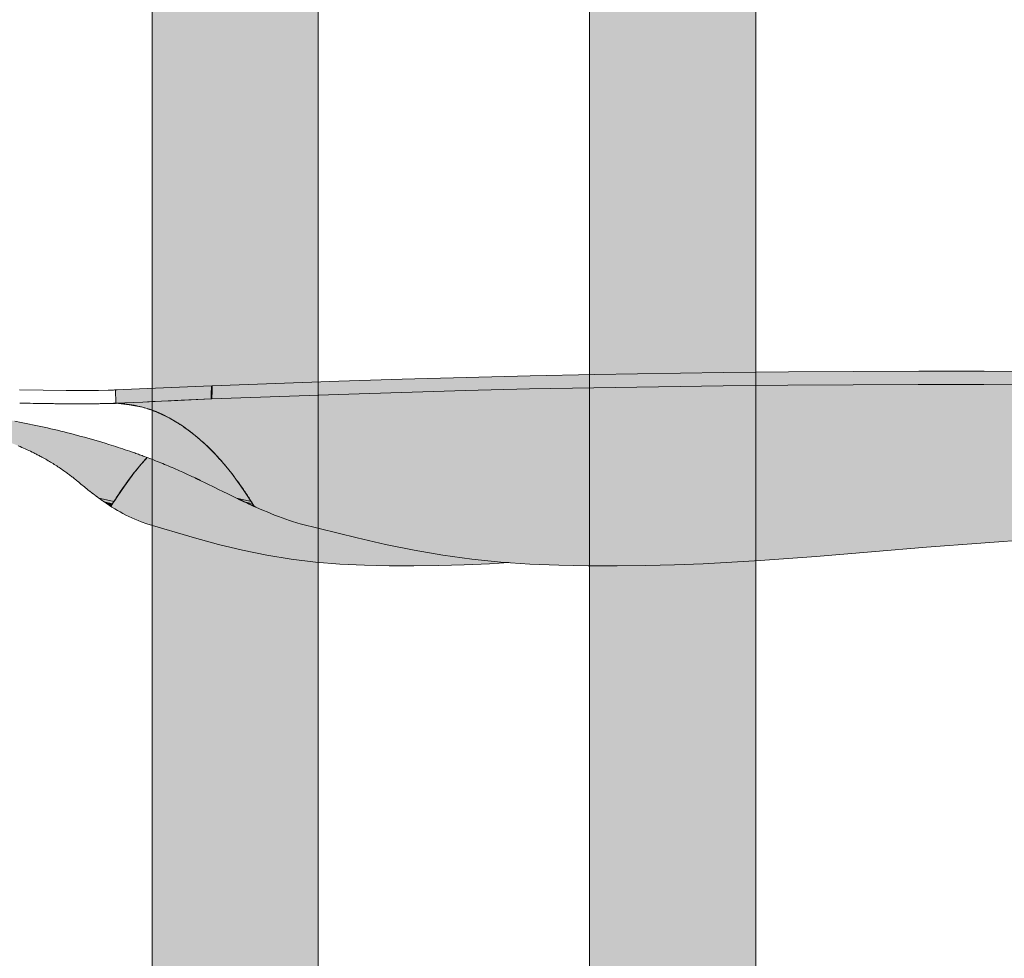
# Model space of a CAD drawing. Header units: millimetres. Extents: x 1567 to 2756, y -116 to 725.
# Tile 51 of 256: x 1883.92 to 1889.84, y 226.33 to 231.99. Entities that reach past the tile are written whole.
import ezdxf

# ---------------------------------------------------------------- set-up
doc = ezdxf.new("R2010")
doc.units = ezdxf.units.MM
doc.layers.add('Ech.1_50', color=7, linetype='Continuous')

msp = doc.modelspace()

# ---------------------------------------------------------------- hatches: boundary and pattern name
at = {"layer": 'Ech.1_50', "linetype": 'Continuous', "lineweight": 5, "true_color": 0xeaddd7, "transparency": 33554687}
for points in [[(1887.3451, 213.6022), (1888.3451, 213.6022), (1888.3451, 235.7323), (1887.3451, 235.1549), (1887.3451, 213.6022)], [(1884.7118, 213.6022), (1885.7118, 213.6022), (1885.7118, 234.2119), (1884.7118, 233.6346), (1884.7118, 213.6022)]]:
    msp.add_hatch(color=254, dxfattribs=at).paths.add_polyline_path(points)
at = {"layer": 'Ech.1_50', "linetype": 'Continuous', "lineweight": 5, "true_color": 0xb9b9b9, "transparency": 33554687}
for points in [[(1889.7205, 229.8688), (1889.3259, 229.869), (1888.933, 229.8677), (1888.5415, 229.8651), (1888.1513, 229.8612), (1887.3741, 229.8494), (1886.9871, 229.8415), (1886.6015, 229.8321), (1886.2176, 229.8212), (1885.8353, 229.8089), (1885.0734, 229.782), (1885.0723, 229.7023), (1885.8323, 229.7295), (1886.214, 229.7419), (1886.5977, 229.7528), (1886.9834, 229.7621), (1887.3708, 229.7698), (1888.1486, 229.7814), (1888.539, 229.7853), (1888.9305, 229.7879), (1889.3235, 229.7891), (1889.718, 229.789), (1890.1141, 229.7874), (1890.5118, 229.7845), (1890.9113, 229.7803), (1891.3125, 229.7747), (1891.7155, 229.7678), (1892.1203, 229.7596), (1892.9326, 229.7391), (1893.7433, 229.7125), (1894.5515, 229.6821), (1894.5608, 229.7606), (1893.7503, 229.7917), (1892.9379, 229.8187), (1892.1244, 229.8394), (1891.7192, 229.8476), (1891.3157, 229.8545), (1890.9142, 229.8601), (1890.5145, 229.8644), (1890.1166, 229.8673), (1889.7205, 229.8688)], [(1885.069, 229.7818), (1884.4917, 229.7562), (1884.4931, 229.6762), (1884.6563, 229.6835), (1884.712, 229.686), (1884.8269, 229.6912), (1885.0679, 229.7021), (1885.069, 229.7818)], [(1889.718, 229.789), (1889.3235, 229.7891), (1888.9305, 229.7879), (1888.539, 229.7853), (1888.1486, 229.7814), (1887.3708, 229.7698), (1886.9834, 229.7621), (1886.5977, 229.7528), (1886.214, 229.7419), (1885.8323, 229.7295), (1885.0721, 229.7023), (1885.0707, 229.7022), (1885.0692, 229.7021), (1885.0679, 229.7021), (1884.8862, 229.6939), (1884.7688, 229.6886), (1884.6563, 229.6835), (1884.4931, 229.6762), (1884.4943, 229.6761), (1884.4931, 229.6762), (1884.5744, 229.667), (1884.6554, 229.6519), (1884.6591, 229.651), (1884.6641, 229.6496), (1884.6691, 229.6481), (1884.6744, 229.6465), (1884.6958, 229.6404), (1884.736, 229.6257), (1884.7759, 229.6081), (1884.8156, 229.5877), (1884.8942, 229.5397), (1884.9713, 229.4822), (1885.0469, 229.4156), (1885.084, 229.3787), (1885.1206, 229.3394), (1885.1564, 229.2975), (1885.1915, 229.2529), (1885.2597, 229.1568), (1885.3264, 229.0558), (1885.3365, 229.051), (1885.3591, 229.0411), (1885.3818, 229.0312), (1885.4044, 229.0215), (1885.4271, 229.0122), (1885.4497, 229.0031), (1885.4723, 228.9946), (1885.4949, 228.9864), (1885.5175, 228.9784), (1885.5401, 228.9707), (1885.5627, 228.963), (1885.5763, 228.9586), (1885.5898, 228.9543), (1885.6034, 228.95), (1885.9459, 228.8657), (1886.1175, 228.8267), (1886.2897, 228.7915), (1886.4626, 228.7614), (1886.6364, 228.7375), (1886.8109, 228.7199), (1886.9858, 228.7079), (1887.161, 228.7007), (1887.3359, 228.6974), (1887.5104, 228.6972), (1887.6842, 228.6994), (1887.8572, 228.7038), (1888.0293, 228.7102), (1888.2006, 228.7185), (1888.3709, 228.7286), (1888.7085, 228.7531), (1889.0423, 228.7811), (1889.3724, 228.8091), (1889.699, 228.8347), (1890.0222, 228.8583), (1890.342, 228.8808), (1890.6585, 228.9026), (1890.9719, 228.9234), (1891.2824, 228.9429), (1891.59, 228.961), (1891.895, 228.9776), (1892.1975, 228.9926), (1892.4977, 229.0061), (1892.7958, 229.0179), (1893.0918, 229.0282), (1893.386, 229.0369), (1893.6786, 229.0441), (1893.9697, 229.0497), (1894.2595, 229.0537), (1894.548, 229.0559), (1895.1229, 229.0569), (1895.1394, 229.0581), (1895.155, 229.0605), (1895.1688, 229.0649), (1895.1808, 229.0713), (1895.1909, 229.0792), (1895.199, 229.0887), (1895.1992, 229.0891), (1895.2047, 229.0997), (1895.2081, 229.1119), (1895.2091, 229.1252), (1895.2072, 229.1394), (1895.2024, 229.1542), (1895.196, 229.1693), (1895.1811, 229.1955), (1895.1663, 229.2216), (1895.1512, 229.2472), (1895.136, 229.2723), (1895.1205, 229.2967), (1895.1047, 229.3203), (1895.0886, 229.3431), (1895.0723, 229.3654), (1895.0558, 229.3873), (1895.0393, 229.409), (1895.0359, 229.4132), (1895.0325, 229.4174), (1895.029, 229.4216), (1895.0256, 229.4258), (1895.0222, 229.4299), (1895.0187, 229.434), (1895.0153, 229.4381), (1895.0118, 229.4421), (1895.0083, 229.4461), (1895.0048, 229.4501), (1894.9943, 229.4618), (1894.9837, 229.4733), (1894.9731, 229.4847), (1894.9624, 229.4959), (1894.9516, 229.5067), (1894.9408, 229.5172), (1894.9299, 229.5274), (1894.9189, 229.5374), (1894.9079, 229.5472), (1894.8968, 229.557), (1894.8931, 229.5601), (1894.8894, 229.5632), (1894.8857, 229.5663), (1894.8819, 229.5693), (1894.8782, 229.5723), (1894.8744, 229.5753), (1894.8707, 229.5783), (1894.8669, 229.5812), (1894.8632, 229.5841), (1894.8594, 229.587), (1894.8524, 229.5921), (1894.8454, 229.5972), (1894.8384, 229.6022), (1894.8314, 229.6072), (1894.8244, 229.612), (1894.8173, 229.6167), (1894.8102, 229.6213), (1894.8031, 229.6258), (1894.796, 229.6302), (1894.7889, 229.6346), (1894.7762, 229.641), (1894.7621, 229.6471), (1894.7455, 229.6529), (1894.7267, 229.6583), (1894.7065, 229.6631), (1894.6851, 229.6675), (1894.6629, 229.6713), (1894.6402, 229.6745), (1894.6173, 229.6773), (1894.5948, 229.6794), (1894.5729, 229.6809), (1894.5515, 229.6821), (1893.7433, 229.7125), (1892.9326, 229.7391), (1892.1203, 229.7596), (1891.7155, 229.7678), (1891.3125, 229.7747), (1890.9113, 229.7803), (1890.5118, 229.7845), (1890.1141, 229.7874), (1889.718, 229.789)], [(1885.073, 229.7524), (1885.0686, 229.7524), (1885.0679, 229.7021), (1885.0692, 229.7021), (1885.0707, 229.7022), (1885.0723, 229.7023), (1885.073, 229.7524)], [(1882.9004, 229.6848), (1882.8735, 229.6845, -0.246718), (1882.9232, 229.6431), (1882.9263, 229.6427), (1882.947, 229.6402), (1882.9678, 229.6377), (1882.9882, 229.6351), (1883.0085, 229.6325), (1883.0289, 229.6298), (1883.0491, 229.6271), (1883.0693, 229.6243), (1883.0893, 229.6215), (1883.1093, 229.6186), (1883.1292, 229.6156), (1883.1491, 229.6127), (1883.1689, 229.6097), (1883.2079, 229.6033), (1883.2467, 229.5969), (1883.2853, 229.5903), (1883.3236, 229.5835), (1883.3615, 229.5763), (1883.3988, 229.5688), (1883.4358, 229.561), (1883.4724, 229.5529), (1883.5088, 229.5447), (1883.5451, 229.5364), (1883.563, 229.5319), (1883.5808, 229.5274), (1883.5986, 229.5228), (1883.6163, 229.5182), (1883.6339, 229.5134), (1883.6513, 229.5085), (1883.6685, 229.5035), (1883.6857, 229.4984), (1883.7028, 229.4933), (1883.7199, 229.4881), (1883.7369, 229.4826), (1883.7539, 229.477), (1883.7709, 229.4714), (1883.7877, 229.4657), (1883.8043, 229.4598), (1883.8208, 229.4538), (1883.8371, 229.4477), (1883.8533, 229.4414), (1883.8695, 229.4351), (1883.8856, 229.4288), (1883.8963, 229.4243), (1883.907, 229.4198), (1883.9177, 229.4153), (1883.9283, 229.4107), (1883.9388, 229.4061), (1883.9493, 229.4014), (1883.9596, 229.3966), (1883.9699, 229.3917), (1883.9802, 229.3868), (1883.9905, 229.3819), (1883.9957, 229.3794), (1884.0009, 229.3768), (1884.006, 229.3742), (1884.0112, 229.3716), (1884.0163, 229.369), (1884.0215, 229.3663), (1884.0266, 229.3637), (1884.0317, 229.361), (1884.0367, 229.3583), (1884.0418, 229.3556), (1884.0494, 229.3515), (1884.057, 229.3473), (1884.0645, 229.3431), (1884.072, 229.3389), (1884.0795, 229.3347), (1884.0869, 229.3303), (1884.0943, 229.326), (1884.1016, 229.3216), (1884.1089, 229.3172), (1884.1162, 229.3128), (1884.1235, 229.3081), (1884.1309, 229.3035), (1884.1382, 229.2988), (1884.1454, 229.2941), (1884.1526, 229.2894), (1884.1598, 229.2846), (1884.1669, 229.2798), (1884.174, 229.2749), (1884.181, 229.27), (1884.188, 229.2651), (1884.1933, 229.2613), (1884.1985, 229.2575), (1884.2038, 229.2536), (1884.209, 229.2498), (1884.2142, 229.2459), (1884.2193, 229.242), (1884.2244, 229.2381), (1884.2295, 229.2342), (1884.2346, 229.2302), (1884.2397, 229.2262), (1884.2406, 229.2255), (1884.2414, 229.2248), (1884.2423, 229.2241), (1884.2432, 229.2234), (1884.2441, 229.2227), (1884.2449, 229.222), (1884.2458, 229.2213), (1884.2467, 229.2206), (1884.2476, 229.2199), (1884.2485, 229.2192), (1884.2493, 229.2185), (1884.2502, 229.2178), (1884.2511, 229.2171), (1884.2519, 229.2164), (1884.2528, 229.2157), (1884.2537, 229.215), (1884.2546, 229.2143), (1884.2554, 229.2135), (1884.2563, 229.2128), (1884.2572, 229.2121), (1884.2639, 229.2065), (1884.2706, 229.2008), (1884.2774, 229.1952), (1884.2842, 229.1896), (1884.291, 229.1839), (1884.2979, 229.1783), (1884.3049, 229.1727), (1884.3118, 229.167), (1884.3188, 229.1614), (1884.3258, 229.1557), (1884.3364, 229.1474), (1884.3376, 229.1464), (1884.3389, 229.1454), (1884.3401, 229.1444), (1884.3413, 229.1435), (1884.3426, 229.1425), (1884.3438, 229.1415), (1884.3451, 229.1406), (1884.3463, 229.1396), (1884.3476, 229.1386), (1884.3488, 229.1377), (1884.35, 229.1367), (1884.3513, 229.1357), (1884.3525, 229.1348), (1884.3538, 229.1338), (1884.355, 229.1328), (1884.3563, 229.1319), (1884.3575, 229.1309), (1884.3588, 229.1299), (1884.3601, 229.129), (1884.3613, 229.128), (1884.3622, 229.1273), (1884.3631, 229.1267), (1884.364, 229.126), (1884.3649, 229.1253), (1884.3658, 229.1246), (1884.3667, 229.1239), (1884.3676, 229.1232), (1884.3685, 229.1225), (1884.3694, 229.1219), (1884.3703, 229.1212), (1884.3712, 229.1205), (1884.3721, 229.1198), (1884.373, 229.1191), (1884.3739, 229.1184), (1884.3748, 229.1178), (1884.3757, 229.1171), (1884.3766, 229.1164), (1884.3776, 229.1157), (1884.3785, 229.115), (1884.3794, 229.1144), (1884.38, 229.1139), (1884.3807, 229.1134), (1884.3813, 229.1129), (1884.3819, 229.1124), (1884.3826, 229.112), (1884.3832, 229.1115), (1884.3839, 229.111), (1884.3845, 229.1105), (1884.3852, 229.11), (1884.3858, 229.1096), (1884.3864, 229.1091), (1884.3871, 229.1086), (1884.3877, 229.1081), (1884.3884, 229.1077), (1884.389, 229.1072), (1884.3897, 229.1067), (1884.3903, 229.1062), (1884.391, 229.1057), (1884.3916, 229.1053), (1884.3923, 229.1048), (1884.4013, 229.1027), (1884.4103, 229.1005), (1884.4194, 229.0984), (1884.4284, 229.0963), (1884.4373, 229.0942), (1884.4463, 229.0921), (1884.4552, 229.09), (1884.4641, 229.088), (1884.473, 229.086), (1884.4819, 229.0839), (1884.4866, 229.0913), (1884.4913, 229.0986), (1884.496, 229.106), (1884.5007, 229.1133), (1884.5054, 229.1205), (1884.5102, 229.1277), (1884.5149, 229.1349), (1884.5197, 229.142), (1884.5245, 229.1491), (1884.5318, 229.1598), (1884.5401, 229.1716), (1884.5459, 229.1798), (1884.5517, 229.188), (1884.5575, 229.1961), (1884.5634, 229.2042), (1884.5692, 229.2121), (1884.5751, 229.22), (1884.5811, 229.2278), (1884.587, 229.2356), (1884.593, 229.2434), (1884.6033, 229.2563), (1884.6136, 229.2692), (1884.624, 229.2819), (1884.6281, 229.287), (1884.6343, 229.2946), (1884.6367, 229.2974), (1884.6449, 229.3069), (1884.6555, 229.319), (1884.6661, 229.3309), (1884.6737, 229.3391), (1884.6769, 229.3425), (1884.6831, 229.3492), (1884.6771, 229.3515), (1884.6661, 229.3556), (1884.6588, 229.3583), (1884.6516, 229.361), (1884.6443, 229.3637), (1884.637, 229.3663), (1884.6297, 229.369), (1884.6224, 229.3716), (1884.6152, 229.3742), (1884.6079, 229.3768), (1884.6006, 229.3794), (1884.5933, 229.3819), (1884.5791, 229.3868), (1884.5649, 229.3917), (1884.5507, 229.3966), (1884.5365, 229.4014), (1884.5223, 229.4061), (1884.5081, 229.4107), (1884.494, 229.4153), (1884.4798, 229.4198), (1884.4656, 229.4243), (1884.4514, 229.4288), (1884.4305, 229.4351), (1884.4097, 229.4414), (1884.3888, 229.4477), (1884.368, 229.4538), (1884.3472, 229.4598), (1884.3264, 229.4657), (1884.3057, 229.4714), (1884.2849, 229.477), (1884.2642, 229.4826), (1884.2435, 229.4881), (1884.2232, 229.4933), (1884.203, 229.4984), (1884.1827, 229.5035), (1884.1625, 229.5085), (1884.1424, 229.5134), (1884.1223, 229.5182), (1884.1022, 229.5228), (1884.0822, 229.5274), (1884.0623, 229.5319), (1884.0423, 229.5364), (1884.0031, 229.5447), (1883.964, 229.5529), (1883.925, 229.561), (1883.8863, 229.5688), (1883.8479, 229.5763), (1883.8098, 229.5835), (1883.7721, 229.5903), (1883.7346, 229.5969), (1883.6973, 229.6033), (1883.6601, 229.6097), (1883.6417, 229.6127), (1883.6234, 229.6156), (1883.6051, 229.6186), (1883.5868, 229.6215), (1883.5687, 229.6243), (1883.5507, 229.6271), (1883.5328, 229.6298), (1883.515, 229.6325), (1883.4973, 229.6351), (1883.4796, 229.6377), (1883.4619, 229.6402), (1883.4443, 229.6427), (1883.4267, 229.6452), (1883.4092, 229.6476), (1883.3919, 229.6499), (1883.3746, 229.6522), (1883.3575, 229.6544), (1883.3405, 229.6566), (1883.3236, 229.6587), (1883.3067, 229.6608), (1883.2933, 229.6624), (1883.28, 229.664), (1883.2668, 229.6655), (1883.2537, 229.667), (1883.2407, 229.6685), (1883.2279, 229.6698), (1883.2152, 229.6712), (1883.2026, 229.6725), (1883.1901, 229.6737), (1883.1776, 229.675), (1883.1742, 229.6753), (1883.1708, 229.6756), (1883.1674, 229.676), (1883.1641, 229.6763), (1883.1607, 229.6766), (1883.1574, 229.6769), (1883.1541, 229.6772), (1883.1508, 229.6775), (1883.1478, 229.6778), (1883.1443, 229.6781), (1883.1308, 229.6792), (1883.1291, 229.6793), (1883.1206, 229.6796), (1883.1094, 229.6801), (1883.097, 229.6805), (1883.0835, 229.681), (1883.0689, 229.6815), (1883.0531, 229.682), (1883.036, 229.6824), (1883.0175, 229.6829), (1882.9972, 229.6833), (1882.975, 229.6837), (1882.9512, 229.6841), (1882.9263, 229.6845), (1882.9004, 229.6848)], [(1886.1388, 228.6974), (1886.2883, 228.6972), (1886.4387, 228.6994), (1886.5899, 228.7038), (1886.742, 228.7102), (1886.8594, 228.7166), (1886.8109, 228.7199), (1886.6364, 228.7375), (1886.4626, 228.7614), (1886.2897, 228.7915), (1886.1175, 228.8267), (1885.9459, 228.8657), (1885.6034, 228.95), (1885.5898, 228.9543), (1885.5763, 228.9586), (1885.5627, 228.963), (1885.5401, 228.9707), (1885.5175, 228.9784), (1885.4949, 228.9864), (1885.4723, 228.9946), (1885.4497, 229.0031), (1885.4271, 229.0122), (1885.4044, 229.0215), (1885.3818, 229.0312), (1885.3591, 229.0411), (1885.3365, 229.051), (1885.3264, 229.0558), (1885.324, 229.0575), (1885.3225, 229.0571), (1885.3218, 229.0574), (1885.3212, 229.0577), (1885.3205, 229.058), (1885.3199, 229.0584), (1885.3192, 229.0587), (1885.3186, 229.059), (1885.3179, 229.0593), (1885.3173, 229.0596), (1885.3166, 229.0599), (1885.316, 229.0602), (1885.3153, 229.0605), (1885.314, 229.0611), (1885.3126, 229.0618), (1885.3111, 229.0625), (1885.3097, 229.0632), (1885.3082, 229.0638), (1885.3068, 229.0645), (1885.3053, 229.0652), (1885.3039, 229.0658), (1885.3024, 229.0665), (1885.301, 229.0672), (1885.2995, 229.0678), (1885.2981, 229.0685), (1885.2966, 229.0692), (1885.2952, 229.0698), (1885.2937, 229.0705), (1885.2923, 229.0712), (1885.2908, 229.0718), (1885.2894, 229.0725), (1885.2879, 229.0731), (1885.2864, 229.0738), (1885.285, 229.0745), (1885.2672, 229.0828), (1885.2653, 229.0837), (1885.2634, 229.0846), (1885.2615, 229.0855), (1885.2596, 229.0864), (1885.2577, 229.0873), (1885.2557, 229.0882), (1885.2538, 229.0891), (1885.2519, 229.09), (1885.25, 229.0909), (1885.2481, 229.0918), (1885.2462, 229.0927), (1885.2443, 229.0936), (1885.2424, 229.0945), (1885.2405, 229.0954), (1885.2386, 229.0963), (1885.2367, 229.0972), (1885.2348, 229.0981), (1885.2329, 229.099), (1885.231, 229.0999), (1885.2291, 229.1009), (1885.2208, 229.1048), (1885.201, 229.1144), (1885.1728, 229.128), (1885.1332, 229.1474), (1885.1161, 229.1557), (1885.0818, 229.1727), (1885.0704, 229.1783), (1885.0589, 229.1839), (1885.0475, 229.1896), (1885.036, 229.1952), (1885.0016, 229.2121), (1885.0001, 229.2128), (1884.9987, 229.2135), (1884.9972, 229.2143), (1884.9957, 229.215), (1884.9943, 229.2157), (1884.9928, 229.2164), (1884.9913, 229.2171), (1884.9899, 229.2178), (1884.9884, 229.2185), (1884.9869, 229.2192), (1884.9855, 229.2199), (1884.984, 229.2206), (1884.9825, 229.2213), (1884.9811, 229.222), (1884.9796, 229.2227), (1884.9781, 229.2234), (1884.9767, 229.2241), (1884.9752, 229.2248), (1884.9737, 229.2255), (1884.9722, 229.2262), (1884.9638, 229.2302), (1884.9554, 229.2342), (1884.947, 229.2381), (1884.9386, 229.242), (1884.9302, 229.2459), (1884.9217, 229.2498), (1884.9133, 229.2536), (1884.9048, 229.2575), (1884.8964, 229.2613), (1884.8879, 229.2651), (1884.8768, 229.27), (1884.8656, 229.2749), (1884.8544, 229.2798), (1884.8433, 229.2846), (1884.8321, 229.2894), (1884.8209, 229.2941), (1884.8097, 229.2988), (1884.7985, 229.3035), (1884.7873, 229.3081), (1884.7761, 229.3128), (1884.7651, 229.3172), (1884.7541, 229.3216), (1884.7432, 229.326), (1884.7322, 229.3303), (1884.7212, 229.3347), (1884.7102, 229.3389), (1884.6992, 229.3431), (1884.6881, 229.3473), (1884.6829, 229.3493), (1884.6734, 229.3394), (1884.6366, 229.2975), (1884.6007, 229.2529), (1884.5315, 229.1568), (1884.464, 229.0558), (1884.4708, 229.051), (1884.487, 229.0411), (1884.5034, 229.0312), (1884.52, 229.0215), (1884.5369, 229.0122), (1884.5542, 229.0031), (1884.572, 228.9946), (1884.5902, 228.9864), (1884.6087, 228.9784), (1884.6274, 228.9707), (1884.6462, 228.963), (1884.6576, 228.9586), (1884.669, 228.9543), (1884.6804, 228.95), (1884.9683, 228.8657), (1885.1125, 228.8267), (1885.2572, 228.7915), (1885.4024, 228.7614), (1885.5482, 228.7375), (1885.6947, 228.7199), (1885.842, 228.7079), (1885.99, 228.7007), (1886.1388, 228.6974)], [(1884.5933, 229.2432), (1884.587, 229.2356), (1884.5811, 229.2278), (1884.5751, 229.22), (1884.5692, 229.2121), (1884.5634, 229.2042), (1884.5575, 229.1961), (1884.5517, 229.188), (1884.5459, 229.1798), (1884.5401, 229.1716), (1884.5329, 229.1601), (1884.5933, 229.2432)], [(1884.5304, 229.1565), (1884.5245, 229.1491), (1884.5197, 229.142), (1884.5149, 229.1349), (1884.5102, 229.1277), (1884.5054, 229.1205), (1884.5007, 229.1133), (1884.496, 229.106), (1884.4913, 229.0986), (1884.487, 229.091), (1884.5304, 229.1565)], [(1884.4571, 229.0752), (1884.474, 229.0714), (1884.4743, 229.0719), (1884.4828, 229.0854), (1884.4819, 229.0839), (1884.473, 229.086), (1884.4641, 229.088), (1884.4552, 229.09), (1884.4463, 229.0921), (1884.4373, 229.0942), (1884.4284, 229.0963), (1884.4194, 229.0984), (1884.4103, 229.1005), (1884.4013, 229.1027), (1884.3989, 229.0999), (1884.3996, 229.0995), (1884.4014, 229.0981), (1884.4027, 229.0972), (1884.404, 229.0963), (1884.4052, 229.0954), (1884.4065, 229.0945), (1884.4078, 229.0936), (1884.409, 229.0927), (1884.4103, 229.0918), (1884.4116, 229.0909), (1884.4128, 229.09), (1884.4141, 229.0891), (1884.4154, 229.0882), (1884.4166, 229.0873), (1884.4179, 229.0864), (1884.4192, 229.0855), (1884.4205, 229.0846), (1884.4217, 229.0837), (1884.423, 229.0828), (1884.4401, 229.079), (1884.4571, 229.0752)], [(1885.3004, 229.0752), (1885.3159, 229.0717), (1885.3075, 229.0844), (1885.3006, 229.086), (1885.2916, 229.088), (1885.2827, 229.09), (1885.2738, 229.0921), (1885.2649, 229.0942), (1885.256, 229.0963), (1885.2472, 229.0984), (1885.2384, 229.1005), (1885.2296, 229.1027), (1885.2208, 229.1048), (1885.2291, 229.1009), (1885.231, 229.0999), (1885.2329, 229.099), (1885.2348, 229.0981), (1885.2367, 229.0972), (1885.2386, 229.0963), (1885.2405, 229.0954), (1885.2424, 229.0945), (1885.2443, 229.0936), (1885.2462, 229.0927), (1885.2481, 229.0918), (1885.25, 229.0909), (1885.2519, 229.09), (1885.2538, 229.0891), (1885.2557, 229.0882), (1885.2577, 229.0873), (1885.2596, 229.0864), (1885.2615, 229.0855), (1885.2634, 229.0846), (1885.2653, 229.0837), (1885.2672, 229.0828), (1885.2837, 229.079), (1885.3004, 229.0752)], [(1884.474, 229.0714), (1884.4571, 229.0752), (1884.4401, 229.079), (1884.423, 229.0828), (1884.4351, 229.0745), (1884.455, 229.0611), (1884.4555, 229.0608), (1884.4559, 229.0605), (1884.4563, 229.0602), (1884.4568, 229.0599), (1884.4572, 229.0596), (1884.4577, 229.0593), (1884.4581, 229.059), (1884.4585, 229.0587), (1884.459, 229.0584), (1884.4594, 229.058), (1884.4598, 229.0577), (1884.4603, 229.0574), (1884.4607, 229.0571), (1884.4611, 229.0568), (1884.4615, 229.0565), (1884.462, 229.0562), (1884.4624, 229.0559), (1884.4628, 229.0556), (1884.4632, 229.0552), (1884.4637, 229.0549), (1884.4641, 229.0557), (1884.4657, 229.0582), (1884.474, 229.0714)]]:
    msp.add_hatch(color=9, dxfattribs=at).paths.add_polyline_path(points)

# ---------------------------------------------------------------- linework, layer by layer
at = {"layer": 'Ech.1_50', "color": 250, "linetype": 'Continuous', "lineweight": 5}
for p, q in [((1884.0565, 229.7544), (1883.9146, 229.7565)), ((1884.196, 229.7527), (1884.0565, 229.7544)), ((1884.2639, 229.7523), (1884.196, 229.7527)), ((1884.3291, 229.7525), (1884.2639, 229.7523)), ((1884.3904, 229.7533), (1884.3291, 229.7525)), ((1884.4488, 229.755), (1884.3904, 229.7533)), ((1884.4677, 229.7555), (1884.4488, 229.755)), ((1884.4854, 229.756), (1884.4677, 229.7555)), ((1884.4791, 229.7558), (1884.4677, 229.7555)), ((1884.4913, 229.756), (1884.4791, 229.7558)), ((1884.4854, 229.756), (1884.492, 229.7561)), ((1884.4994, 229.7561), (1884.4966, 229.756)), ((1884.5014, 229.7564), (1884.4994, 229.7561)), ((1884.5017, 229.7561), (1884.4994, 229.7561)), ((1883.9161, 229.6767), (1883.9285, 229.6765)), ((1883.9285, 229.6765), (1883.9624, 229.676)), ((1883.9624, 229.676), (1883.9793, 229.6757)), ((1883.9793, 229.6757), (1883.9961, 229.6755)), ((1883.9961, 229.6755), (1884.0128, 229.6752)), ((1884.0128, 229.6752), (1884.0294, 229.6749)), ((1884.0294, 229.6749), (1884.0458, 229.6747)), ((1884.0458, 229.6747), (1884.0622, 229.6745)), ((1884.0622, 229.6745), (1884.0947, 229.674)), ((1884.0947, 229.674), (1884.1028, 229.6739)), ((1884.1028, 229.6739), (1884.111, 229.6738)), ((1884.111, 229.6738), (1884.1191, 229.6737)), ((1884.1191, 229.6737), (1884.1273, 229.6736)), ((1884.1273, 229.6736), (1884.1353, 229.6735)), ((1884.1353, 229.6735), (1884.1434, 229.6734)), ((1884.1434, 229.6734), (1884.1514, 229.6733)), ((1884.1514, 229.6733), (1884.1594, 229.6732)), ((1884.1594, 229.6732), (1884.1673, 229.6731)), ((1884.1673, 229.6731), (1884.1753, 229.673)), ((1884.1753, 229.673), (1884.1927, 229.6729)), ((1884.1927, 229.6729), (1884.2099, 229.6728)), ((1884.2099, 229.6728), (1884.2269, 229.6727)), ((1884.2269, 229.6727), (1884.2543, 229.6726)), ((1884.2543, 229.6726), (1884.2622, 229.6725)), ((1884.2622, 229.6725), (1884.2701, 229.6725)), ((1884.2701, 229.6725), (1884.278, 229.6725)), ((1884.278, 229.6725), (1884.286, 229.6725)), ((1884.286, 229.6725), (1884.294, 229.6726)), ((1884.294, 229.6726), (1884.302, 229.6726)), ((1884.302, 229.6726), (1884.3101, 229.6726)), ((1884.3101, 229.6726), (1884.3182, 229.6727)), ((1884.3182, 229.6727), (1884.3263, 229.6727)), ((1884.3263, 229.6727), (1884.3344, 229.6728)), ((1884.3344, 229.6728), (1884.3422, 229.6729)), ((1884.3422, 229.6729), (1884.3501, 229.673)), ((1884.3501, 229.673), (1884.358, 229.673)), ((1884.358, 229.673), (1884.3638, 229.6731)), ((1884.3638, 229.6731), (1884.3696, 229.6732)), ((1884.3696, 229.6732), (1884.3755, 229.6733)), ((1884.3755, 229.6733), (1884.3813, 229.6734)), ((1884.3813, 229.6734), (1884.3872, 229.6735)), ((1884.3872, 229.6735), (1884.3931, 229.6736)), ((1884.3931, 229.6736), (1884.399, 229.6737)), ((1884.399, 229.6737), (1884.4049, 229.6738)), ((1884.4049, 229.6738), (1884.4108, 229.6739)), ((1884.4108, 229.6739), (1884.4167, 229.6741)), ((1884.4167, 229.6741), (1884.4364, 229.6745)), ((1884.4364, 229.6745), (1884.4427, 229.6747)), ((1884.4364, 229.6745), (1884.4417, 229.6746)), ((1884.4417, 229.6746), (1884.4428, 229.6746)), ((1884.4427, 229.6747), (1884.4508, 229.6749)), ((1884.4428, 229.6746), (1884.4487, 229.6747)), ((1884.4487, 229.6747), (1884.4557, 229.6748)), ((1884.4508, 229.6749), (1884.4588, 229.6751)), ((1884.4508, 229.6747), (1884.4557, 229.6749)), ((1884.4557, 229.6749), (1884.4588, 229.6751)), ((1884.4557, 229.6748), (1884.4626, 229.6749)), ((1884.4588, 229.6751), (1884.4659, 229.6754)), ((1884.4626, 229.6749), (1884.4696, 229.6751)), ((1884.4659, 229.6754), (1884.473, 229.6756)), ((1884.4696, 229.6751), (1884.4747, 229.6754)), ((1884.4696, 229.6751), (1884.473, 229.6751)), ((1884.473, 229.6756), (1884.4801, 229.6758)), ((1884.473, 229.6756), (1884.4765, 229.6755)), ((1884.4747, 229.6754), (1884.4801, 229.6758)), ((1884.4765, 229.6755), (1884.4801, 229.6753)), ((1884.4765, 229.6752), (1884.4834, 229.6754)), ((1884.4801, 229.6758), (1884.4836, 229.6759)), ((1884.4834, 229.6754), (1884.4903, 229.6756)), ((1884.4836, 229.6759), (1884.4871, 229.676)), ((1884.4871, 229.676), (1884.4903, 229.6761)), ((1884.4903, 229.6761), (1884.4931, 229.6761)), ((1884.4903, 229.6756), (1884.4972, 229.6757)), ((1884.4932, 229.6753), (1884.4931, 229.6762)), ((1884.4932, 229.6753), (1884.4976, 229.6759)), ((1884.497, 229.6761), (1884.5005, 229.676)), ((1884.4972, 229.6757), (1884.5028, 229.6759)), ((1884.504, 229.676), (1884.4976, 229.6759)), ((1884.4981, 229.6761), (1884.4999, 229.6758)), ((1884.5029, 229.6755), (1884.4998, 229.6761)), ((1884.504, 229.676), (1884.4998, 229.6759)), ((1884.5029, 229.6763), (1884.4999, 229.6765)), ((1884.5006, 229.6759), (1884.5008, 229.6758)), ((1884.5008, 229.6758), (1884.502, 229.676)), ((1884.5008, 229.6758), (1884.5044, 229.6759)), ((1884.502, 229.676), (1884.5013, 229.6757)), ((1884.5028, 229.676), (1884.5015, 229.676)), ((1884.5029, 229.6763), (1884.5041, 229.6759)), ((1884.5039, 229.675), (1884.5045, 229.6759)), ((1884.504, 229.6759), (1884.5185, 229.675)), ((1884.5041, 229.6759), (1884.5041, 229.6759)), ((1884.5046, 229.6759), (1884.5045, 229.6759)), ((1884.5046, 229.6759), (1884.5185, 229.675)), ((1884.5185, 229.675), (1884.5329, 229.6739)), ((1884.5329, 229.6739), (1884.5474, 229.6727)), ((1884.5474, 229.6727), (1884.5619, 229.671)), ((1884.5619, 229.671), (1884.5763, 229.669)), ((1884.5763, 229.669), (1884.5908, 229.6665)), ((1884.5908, 229.6665), (1884.6053, 229.6637)), ((1884.6053, 229.6637), (1884.6198, 229.6607)), ((1884.6198, 229.6607), (1884.6343, 229.6576)), ((1884.6343, 229.6576), (1884.6393, 229.6563)), ((1884.6393, 229.6563), (1884.6443, 229.655)), ((1884.6443, 229.655), (1884.6492, 229.6537)), ((1884.6492, 229.6537), (1884.6542, 229.6524)), ((1884.6839, 229.6435), (1884.697, 229.639)), ((1884.6958, 229.6404), (1884.6972, 229.6394)), ((1884.697, 229.639), (1884.7101, 229.6343)), ((1884.6972, 229.6394), (1884.7101, 229.6343)), ((1884.7101, 229.6343), (1884.7232, 229.6295)), ((1884.7232, 229.6295), (1884.7362, 229.6244)), ((1884.7362, 229.6244), (1884.7493, 229.619)), ((1884.7493, 229.619), (1884.7623, 229.6132)), ((1884.7623, 229.6132), (1884.7753, 229.6072)), ((1884.7753, 229.6072), (1884.7882, 229.6008)), ((1884.7882, 229.6008), (1884.8012, 229.5943)), ((1884.8012, 229.5943), (1884.8141, 229.5878)), ((1884.8141, 229.5878), (1884.8272, 229.5804)), ((1884.8403, 229.5729), (1884.8533, 229.5653)), ((1884.8425, 229.5714), (1884.8533, 229.5653)), ((1884.8533, 229.5653), (1884.8663, 229.5574)), ((1884.8663, 229.5574), (1884.8792, 229.5492)), ((1884.9034, 229.5329), (1884.9179, 229.5226)), ((1884.905, 229.5318), (1884.9179, 229.5226)), ((1884.9179, 229.5226), (1884.9307, 229.5133)), ((1884.9307, 229.5133), (1884.9435, 229.5039)), ((1884.9435, 229.5039), (1884.9565, 229.4936)), ((1884.9695, 229.4831), (1884.9825, 229.4725)), ((1884.9825, 229.4725), (1884.9954, 229.4617)), ((1884.9954, 229.4617), (1885.0083, 229.4505)), ((1885.0083, 229.4505), (1885.0211, 229.4389)), ((1885.0211, 229.4389), (1885.0339, 229.427)), ((1885.0331, 229.4277), (1885.0466, 229.4149)), ((1885.0339, 229.427), (1885.0464, 229.415)), ((1885.0466, 229.4149), (1885.0592, 229.4026)), ((1885.0592, 229.4026), (1885.0719, 229.3902)), ((1885.0719, 229.3902), (1885.0837, 229.378)), ((1885.0719, 229.3902), (1885.0798, 229.3821)), ((1885.0798, 229.3821), (1885.0877, 229.3739)), ((1885.0835, 229.3782), (1885.0879, 229.3741)), ((1885.0837, 229.378), (1885.0956, 229.3656)), ((1885.0877, 229.3739), (1885.0956, 229.3656)), ((1885.0956, 229.3656), (1885.1061, 229.3541)), ((1885.1061, 229.3541), (1885.1166, 229.3425)), ((1885.1166, 229.3425), (1885.1271, 229.3308)), ((1885.1199, 229.3388), (1885.1274, 229.331)), ((1885.1271, 229.3308), (1885.1376, 229.3189)), ((1885.148, 229.3069), (1885.1583, 229.2945)), ((1885.1917, 229.253), (1885.1993, 229.2434)), ((1885.1993, 229.2434), (1885.2052, 229.2356)), ((1885.2052, 229.2356), (1885.2111, 229.2278)), ((1885.2111, 229.2278), (1885.2169, 229.22)), ((1885.2169, 229.22), (1885.2228, 229.2121)), ((1885.2228, 229.2121), (1885.2286, 229.2042)), ((1885.2286, 229.2042), (1885.2345, 229.1961)), ((1885.2345, 229.1961), (1885.2402, 229.188)), ((1885.2402, 229.188), (1885.246, 229.1798)), ((1885.246, 229.1798), (1885.2518, 229.1716)), ((1885.2518, 229.1716), (1885.2575, 229.1634)), ((1885.2575, 229.1634), (1885.2625, 229.1561)), ((1885.2597, 229.1568), (1885.3085, 229.0842)), ((1885.2625, 229.1561), (1885.2673, 229.1491)), ((1885.2673, 229.1491), (1885.2721, 229.142)), ((1884.3923, 229.1048), (1884.3977, 229.1009)), ((1884.3977, 229.1009), (1884.3989, 229.0999)), ((1885.2721, 229.142), (1885.2768, 229.1349)), ((1885.2768, 229.1349), (1885.2816, 229.1277)), ((1885.2816, 229.1277), (1885.2863, 229.1205)), ((1885.2863, 229.1205), (1885.291, 229.1133)), ((1885.291, 229.1133), (1885.2956, 229.106)), ((1885.2956, 229.106), (1885.3003, 229.0986)), ((1885.3003, 229.0986), (1885.3049, 229.0913)), ((1885.3049, 229.0913), (1885.3098, 229.0836)), ((1885.3075, 229.0844), (1885.3096, 229.0839)), ((1885.3094, 229.0827), (1885.3079, 229.0843)), ((1885.3085, 229.0842), (1885.3096, 229.0839)), ((1885.3086, 229.0841), (1885.3113, 229.0811)), ((1885.3086, 229.0841), (1885.3094, 229.0827)), ((1885.3087, 229.0852), (1885.3093, 229.0843)), ((1885.3094, 229.0841), (1885.3096, 229.0839)), ((1885.3095, 229.0839), (1885.3172, 229.0718)), ((1885.3096, 229.0839), (1885.3121, 229.0798)), ((1885.3096, 229.0825), (1885.3119, 229.0802)), ((1885.3113, 229.0811), (1885.3132, 229.0781)), ((1885.3121, 229.0798), (1885.3147, 229.0756)), ((1885.3132, 229.0781), (1885.3148, 229.0753)), ((1885.3147, 229.0756), (1885.3172, 229.0714)), ((1885.315, 229.0607), (1885.3163, 229.0601)), ((1885.3159, 229.0717), (1885.3172, 229.0714)), ((1885.316, 229.0602), (1885.3169, 229.0597)), ((1885.3163, 229.0601), (1885.3176, 229.0594)), ((1885.3169, 229.0597), (1885.3179, 229.0593)), ((1885.3172, 229.0718), (1885.3173, 229.0704)), ((1885.3172, 229.0714), (1885.3251, 229.0582)), ((1885.3173, 229.0704), (1885.325, 229.0582)), ((1885.3174, 229.0712), (1885.318, 229.0701)), ((1885.3176, 229.0594), (1885.3189, 229.0588)), ((1885.3186, 229.059), (1885.3195, 229.0585)), ((1885.3192, 229.0587), (1885.3202, 229.0582)), ((1885.3195, 229.0585), (1885.3209, 229.0579)), ((1885.3209, 229.0579), (1885.3222, 229.0573)), ((1885.3222, 229.0573), (1885.3235, 229.0566)), ((1885.3228, 229.057), (1885.3258, 229.0556)), ((1885.3231, 229.0568), (1885.3238, 229.0565)), ((1885.3238, 229.0565), (1885.3251, 229.0559)), ((1885.3251, 229.0559), (1885.3258, 229.0556)), ((1885.3258, 229.0556), (1885.3273, 229.0548)), ((1885.3267, 229.0554), (1885.327, 229.055)), ((1885.327, 229.055), (1885.3273, 229.0548))]:
    msp.add_line(p, q, dxfattribs=at)
at = {"layer": 'Ech.1_50', "color": 7, "linetype": 'Continuous', "lineweight": 5}
for points in [[(1887.3451, 213.6022), (1888.3451, 213.6022), (1888.3451, 235.7323), (1887.3451, 235.1549), (1887.3451, 213.6022)], [(1884.7118, 213.6022), (1885.7118, 213.6022), (1885.7118, 234.2119), (1884.7118, 233.6346), (1884.7118, 213.6022)], [(1885.069, 229.7818), (1884.4917, 229.7562), (1884.4931, 229.6762), (1884.6563, 229.6835), (1884.712, 229.686), (1884.8269, 229.6912), (1885.0679, 229.7021), (1885.069, 229.7818)], [(1885.073, 229.7524), (1885.0686, 229.7524), (1885.0679, 229.7021), (1885.0692, 229.7021), (1885.0707, 229.7022), (1885.0723, 229.7023), (1885.073, 229.7524)], [(1886.1388, 228.6974), (1886.2883, 228.6972), (1886.4387, 228.6994), (1886.5899, 228.7038), (1886.742, 228.7102), (1886.8594, 228.7166), (1886.8109, 228.7199), (1886.6364, 228.7375), (1886.4626, 228.7614), (1886.2897, 228.7915), (1886.1175, 228.8267), (1885.9459, 228.8657), (1885.6034, 228.95), (1885.5898, 228.9543), (1885.5763, 228.9586), (1885.5627, 228.963), (1885.5401, 228.9707), (1885.5175, 228.9784), (1885.4949, 228.9864), (1885.4723, 228.9946), (1885.4497, 229.0031), (1885.4271, 229.0122), (1885.4044, 229.0215), (1885.3818, 229.0312), (1885.3591, 229.0411), (1885.3365, 229.051), (1885.3264, 229.0558), (1885.324, 229.0575), (1885.3225, 229.0571), (1885.3218, 229.0574), (1885.3212, 229.0577), (1885.3205, 229.058), (1885.3199, 229.0584), (1885.3192, 229.0587), (1885.3186, 229.059), (1885.3179, 229.0593), (1885.3173, 229.0596), (1885.3166, 229.0599), (1885.316, 229.0602), (1885.3153, 229.0605), (1885.314, 229.0611), (1885.3126, 229.0618), (1885.3111, 229.0625), (1885.3097, 229.0632), (1885.3082, 229.0638), (1885.3068, 229.0645), (1885.3053, 229.0652), (1885.3039, 229.0658), (1885.3024, 229.0665), (1885.301, 229.0672), (1885.2995, 229.0678), (1885.2981, 229.0685), (1885.2966, 229.0692), (1885.2952, 229.0698), (1885.2937, 229.0705), (1885.2923, 229.0712), (1885.2908, 229.0718), (1885.2894, 229.0725), (1885.2879, 229.0731), (1885.2864, 229.0738), (1885.285, 229.0745), (1885.2672, 229.0828), (1885.2653, 229.0837), (1885.2634, 229.0846), (1885.2615, 229.0855), (1885.2596, 229.0864), (1885.2577, 229.0873), (1885.2557, 229.0882), (1885.2538, 229.0891), (1885.2519, 229.09), (1885.25, 229.0909), (1885.2481, 229.0918), (1885.2462, 229.0927), (1885.2443, 229.0936), (1885.2424, 229.0945), (1885.2405, 229.0954), (1885.2386, 229.0963), (1885.2367, 229.0972), (1885.2348, 229.0981), (1885.2329, 229.099), (1885.231, 229.0999), (1885.2291, 229.1009), (1885.2208, 229.1048), (1885.201, 229.1144), (1885.1728, 229.128), (1885.1332, 229.1474), (1885.1161, 229.1557), (1885.0818, 229.1727), (1885.0704, 229.1783), (1885.0589, 229.1839), (1885.0475, 229.1896), (1885.036, 229.1952), (1885.0016, 229.2121), (1885.0001, 229.2128), (1884.9987, 229.2135), (1884.9972, 229.2143), (1884.9957, 229.215), (1884.9943, 229.2157), (1884.9928, 229.2164), (1884.9913, 229.2171), (1884.9899, 229.2178), (1884.9884, 229.2185), (1884.9869, 229.2192), (1884.9855, 229.2199), (1884.984, 229.2206), (1884.9825, 229.2213), (1884.9811, 229.222), (1884.9796, 229.2227), (1884.9781, 229.2234), (1884.9767, 229.2241), (1884.9752, 229.2248), (1884.9737, 229.2255), (1884.9722, 229.2262), (1884.9638, 229.2302), (1884.9554, 229.2342), (1884.947, 229.2381), (1884.9386, 229.242), (1884.9302, 229.2459), (1884.9217, 229.2498), (1884.9133, 229.2536), (1884.9048, 229.2575), (1884.8964, 229.2613), (1884.8879, 229.2651), (1884.8768, 229.27), (1884.8656, 229.2749), (1884.8544, 229.2798), (1884.8433, 229.2846), (1884.8321, 229.2894), (1884.8209, 229.2941), (1884.8097, 229.2988), (1884.7985, 229.3035), (1884.7873, 229.3081), (1884.7761, 229.3128), (1884.7651, 229.3172), (1884.7541, 229.3216), (1884.7432, 229.326), (1884.7322, 229.3303), (1884.7212, 229.3347), (1884.7102, 229.3389), (1884.6992, 229.3431), (1884.6881, 229.3473), (1884.6829, 229.3493), (1884.6734, 229.3394), (1884.6366, 229.2975), (1884.6007, 229.2529), (1884.5315, 229.1568), (1884.464, 229.0558), (1884.4708, 229.051), (1884.487, 229.0411), (1884.5034, 229.0312), (1884.52, 229.0215), (1884.5369, 229.0122), (1884.5542, 229.0031), (1884.572, 228.9946), (1884.5902, 228.9864), (1884.6087, 228.9784), (1884.6274, 228.9707), (1884.6462, 228.963), (1884.6576, 228.9586), (1884.669, 228.9543), (1884.6804, 228.95), (1884.9683, 228.8657), (1885.1125, 228.8267), (1885.2572, 228.7915), (1885.4024, 228.7614), (1885.5482, 228.7375), (1885.6947, 228.7199), (1885.842, 228.7079), (1885.99, 228.7007), (1886.1388, 228.6974)], [(1884.5933, 229.2432), (1884.587, 229.2356), (1884.5811, 229.2278), (1884.5751, 229.22), (1884.5692, 229.2121), (1884.5634, 229.2042), (1884.5575, 229.1961), (1884.5517, 229.188), (1884.5459, 229.1798), (1884.5401, 229.1716), (1884.5329, 229.1601), (1884.5933, 229.2432)], [(1884.5304, 229.1565), (1884.5245, 229.1491), (1884.5197, 229.142), (1884.5149, 229.1349), (1884.5102, 229.1277), (1884.5054, 229.1205), (1884.5007, 229.1133), (1884.496, 229.106), (1884.4913, 229.0986), (1884.487, 229.091), (1884.5304, 229.1565)], [(1884.4571, 229.0752), (1884.474, 229.0714), (1884.4743, 229.0719), (1884.4828, 229.0854), (1884.4819, 229.0839), (1884.473, 229.086), (1884.4641, 229.088), (1884.4552, 229.09), (1884.4463, 229.0921), (1884.4373, 229.0942), (1884.4284, 229.0963), (1884.4194, 229.0984), (1884.4103, 229.1005), (1884.4013, 229.1027), (1884.3989, 229.0999), (1884.3996, 229.0995), (1884.4014, 229.0981), (1884.4027, 229.0972), (1884.404, 229.0963), (1884.4052, 229.0954), (1884.4065, 229.0945), (1884.4078, 229.0936), (1884.409, 229.0927), (1884.4103, 229.0918), (1884.4116, 229.0909), (1884.4128, 229.09), (1884.4141, 229.0891), (1884.4154, 229.0882), (1884.4166, 229.0873), (1884.4179, 229.0864), (1884.4192, 229.0855), (1884.4205, 229.0846), (1884.4217, 229.0837), (1884.423, 229.0828), (1884.4401, 229.079), (1884.4571, 229.0752)], [(1885.3004, 229.0752), (1885.3159, 229.0717), (1885.3075, 229.0844), (1885.3006, 229.086), (1885.2916, 229.088), (1885.2827, 229.09), (1885.2738, 229.0921), (1885.2649, 229.0942), (1885.256, 229.0963), (1885.2472, 229.0984), (1885.2384, 229.1005), (1885.2296, 229.1027), (1885.2208, 229.1048), (1885.2291, 229.1009), (1885.231, 229.0999), (1885.2329, 229.099), (1885.2348, 229.0981), (1885.2367, 229.0972), (1885.2386, 229.0963), (1885.2405, 229.0954), (1885.2424, 229.0945), (1885.2443, 229.0936), (1885.2462, 229.0927), (1885.2481, 229.0918), (1885.25, 229.0909), (1885.2519, 229.09), (1885.2538, 229.0891), (1885.2557, 229.0882), (1885.2577, 229.0873), (1885.2596, 229.0864), (1885.2615, 229.0855), (1885.2634, 229.0846), (1885.2653, 229.0837), (1885.2672, 229.0828), (1885.2837, 229.079), (1885.3004, 229.0752)], [(1884.474, 229.0714), (1884.4571, 229.0752), (1884.4401, 229.079), (1884.423, 229.0828), (1884.4351, 229.0745), (1884.455, 229.0611), (1884.4555, 229.0608), (1884.4559, 229.0605), (1884.4563, 229.0602), (1884.4568, 229.0599), (1884.4572, 229.0596), (1884.4577, 229.0593), (1884.4581, 229.059), (1884.4585, 229.0587), (1884.459, 229.0584), (1884.4594, 229.058), (1884.4598, 229.0577), (1884.4603, 229.0574), (1884.4607, 229.0571), (1884.4611, 229.0568), (1884.4615, 229.0565), (1884.462, 229.0562), (1884.4624, 229.0559), (1884.4628, 229.0556), (1884.4632, 229.0552), (1884.4637, 229.0549), (1884.4641, 229.0557), (1884.4657, 229.0582), (1884.474, 229.0714)]]:
    msp.add_lwpolyline(points, close=True, dxfattribs=at)
for points in [[(1890.1166, 229.8673), (1889.7205, 229.8688), (1889.7205, 229.8688), (1889.3259, 229.869), (1888.933, 229.8677), (1888.5415, 229.8651), (1888.1513, 229.8612), (1887.3741, 229.8494), (1886.9871, 229.8415), (1886.6015, 229.8321), (1886.2176, 229.8212), (1885.8353, 229.8089), (1885.0734, 229.782), (1885.0723, 229.7023), (1885.8323, 229.7295), (1886.214, 229.7419), (1886.5977, 229.7528), (1886.9834, 229.7621), (1887.3708, 229.7698), (1888.1486, 229.7814), (1888.539, 229.7853), (1888.9305, 229.7879), (1889.3235, 229.7891), (1889.718, 229.789), (1890.1141, 229.7874)], [(1890.1141, 229.7874), (1889.718, 229.789), (1889.718, 229.789), (1889.3235, 229.7891), (1888.9305, 229.7879), (1888.539, 229.7853), (1888.1486, 229.7814), (1887.3708, 229.7698), (1886.9834, 229.7621), (1886.5977, 229.7528), (1886.214, 229.7419), (1885.8323, 229.7295), (1885.0721, 229.7023), (1885.0707, 229.7022), (1885.0692, 229.7021), (1885.0679, 229.7021), (1884.8862, 229.6939), (1884.7688, 229.6886), (1884.6563, 229.6835), (1884.4931, 229.6762), (1884.4943, 229.6761), (1884.4931, 229.6762), (1884.5744, 229.667), (1884.6554, 229.6519), (1884.6591, 229.651), (1884.6641, 229.6496), (1884.6691, 229.6481), (1884.6744, 229.6465), (1884.6958, 229.6404), (1884.736, 229.6257), (1884.7759, 229.6081), (1884.8156, 229.5877), (1884.8942, 229.5397), (1884.9713, 229.4822), (1885.0469, 229.4156), (1885.084, 229.3787), (1885.1206, 229.3394), (1885.1564, 229.2975), (1885.1915, 229.2529), (1885.2597, 229.1568), (1885.3264, 229.0558), (1885.3365, 229.051), (1885.3591, 229.0411), (1885.3818, 229.0312), (1885.4044, 229.0215), (1885.4271, 229.0122), (1885.4497, 229.0031), (1885.4723, 228.9946), (1885.4949, 228.9864), (1885.5175, 228.9784), (1885.5401, 228.9707), (1885.5627, 228.963), (1885.5763, 228.9586), (1885.5898, 228.9543), (1885.6034, 228.95), (1885.9459, 228.8657), (1886.1175, 228.8267), (1886.2897, 228.7915), (1886.4626, 228.7614), (1886.6364, 228.7375), (1886.8109, 228.7199), (1886.9858, 228.7079), (1887.161, 228.7007), (1887.3359, 228.6974), (1887.5104, 228.6972), (1887.6842, 228.6994), (1887.8572, 228.7038), (1888.0293, 228.7102), (1888.2006, 228.7185), (1888.3709, 228.7286), (1888.7085, 228.7531), (1889.0423, 228.7811), (1889.3724, 228.8091), (1889.699, 228.8347), (1890.0222, 228.8583)], [(1883.907, 229.4198), (1883.9177, 229.4153), (1883.9283, 229.4107), (1883.9388, 229.4061), (1883.9493, 229.4014), (1883.9596, 229.3966), (1883.9699, 229.3917), (1883.9802, 229.3868), (1883.9905, 229.3819), (1883.9957, 229.3794), (1884.0009, 229.3768), (1884.006, 229.3742), (1884.0112, 229.3716), (1884.0163, 229.369), (1884.0215, 229.3663), (1884.0266, 229.3637), (1884.0317, 229.361), (1884.0367, 229.3583), (1884.0418, 229.3556), (1884.0494, 229.3515), (1884.057, 229.3473), (1884.0645, 229.3431), (1884.072, 229.3389), (1884.0795, 229.3347), (1884.0869, 229.3303), (1884.0943, 229.326), (1884.1016, 229.3216), (1884.1089, 229.3172), (1884.1162, 229.3128), (1884.1235, 229.3081), (1884.1309, 229.3035), (1884.1382, 229.2988), (1884.1454, 229.2941), (1884.1526, 229.2894), (1884.1598, 229.2846), (1884.1669, 229.2798), (1884.174, 229.2749), (1884.181, 229.27), (1884.188, 229.2651), (1884.1933, 229.2613), (1884.1985, 229.2575), (1884.2038, 229.2536), (1884.209, 229.2498), (1884.2142, 229.2459), (1884.2193, 229.242), (1884.2244, 229.2381), (1884.2295, 229.2342), (1884.2346, 229.2302), (1884.2397, 229.2262), (1884.2406, 229.2255), (1884.2414, 229.2248), (1884.2423, 229.2241), (1884.2432, 229.2234), (1884.2441, 229.2227), (1884.2449, 229.222), (1884.2458, 229.2213), (1884.2467, 229.2206), (1884.2476, 229.2199), (1884.2485, 229.2192), (1884.2493, 229.2185), (1884.2502, 229.2178), (1884.2511, 229.2171), (1884.2519, 229.2164), (1884.2528, 229.2157), (1884.2537, 229.215), (1884.2546, 229.2143), (1884.2554, 229.2135), (1884.2563, 229.2128), (1884.2572, 229.2121), (1884.2639, 229.2065), (1884.2706, 229.2008), (1884.2774, 229.1952), (1884.2842, 229.1896), (1884.291, 229.1839), (1884.2979, 229.1783), (1884.3049, 229.1727), (1884.3118, 229.167), (1884.3188, 229.1614), (1884.3258, 229.1557), (1884.3364, 229.1474), (1884.3376, 229.1464), (1884.3389, 229.1454), (1884.3401, 229.1444), (1884.3413, 229.1435), (1884.3426, 229.1425), (1884.3438, 229.1415), (1884.3451, 229.1406), (1884.3463, 229.1396), (1884.3476, 229.1386), (1884.3488, 229.1377), (1884.35, 229.1367), (1884.3513, 229.1357), (1884.3525, 229.1348), (1884.3538, 229.1338), (1884.355, 229.1328), (1884.3563, 229.1319), (1884.3575, 229.1309), (1884.3588, 229.1299), (1884.3601, 229.129), (1884.3613, 229.128), (1884.3622, 229.1273), (1884.3631, 229.1267), (1884.364, 229.126), (1884.3649, 229.1253), (1884.3658, 229.1246), (1884.3667, 229.1239), (1884.3676, 229.1232), (1884.3685, 229.1225), (1884.3694, 229.1219), (1884.3703, 229.1212), (1884.3712, 229.1205), (1884.3721, 229.1198), (1884.373, 229.1191), (1884.3739, 229.1184), (1884.3748, 229.1178), (1884.3757, 229.1171), (1884.3766, 229.1164), (1884.3776, 229.1157), (1884.3785, 229.115), (1884.3794, 229.1144), (1884.38, 229.1139), (1884.3807, 229.1134), (1884.3813, 229.1129), (1884.3819, 229.1124), (1884.3826, 229.112), (1884.3832, 229.1115), (1884.3839, 229.111), (1884.3845, 229.1105), (1884.3852, 229.11), (1884.3858, 229.1096), (1884.3864, 229.1091), (1884.3871, 229.1086), (1884.3877, 229.1081), (1884.3884, 229.1077), (1884.389, 229.1072), (1884.3897, 229.1067), (1884.3903, 229.1062), (1884.391, 229.1057), (1884.3916, 229.1053), (1884.3923, 229.1048), (1884.4013, 229.1027), (1884.4103, 229.1005), (1884.4194, 229.0984), (1884.4284, 229.0963), (1884.4373, 229.0942), (1884.4463, 229.0921), (1884.4552, 229.09), (1884.4641, 229.088), (1884.473, 229.086), (1884.4819, 229.0839), (1884.4866, 229.0913), (1884.4913, 229.0986), (1884.496, 229.106), (1884.5007, 229.1133), (1884.5054, 229.1205), (1884.5102, 229.1277), (1884.5149, 229.1349), (1884.5197, 229.142), (1884.5245, 229.1491), (1884.5318, 229.1598), (1884.5401, 229.1716), (1884.5459, 229.1798), (1884.5517, 229.188), (1884.5575, 229.1961), (1884.5634, 229.2042), (1884.5692, 229.2121), (1884.5751, 229.22), (1884.5811, 229.2278), (1884.587, 229.2356), (1884.593, 229.2434), (1884.6033, 229.2563), (1884.6136, 229.2692), (1884.624, 229.2819), (1884.6281, 229.287), (1884.6343, 229.2946), (1884.6367, 229.2974), (1884.6449, 229.3069), (1884.6555, 229.319), (1884.6661, 229.3309), (1884.6737, 229.3391), (1884.6769, 229.3425), (1884.6831, 229.3492), (1884.6771, 229.3515), (1884.6661, 229.3556), (1884.6588, 229.3583), (1884.6516, 229.361), (1884.6443, 229.3637), (1884.637, 229.3663), (1884.6297, 229.369), (1884.6224, 229.3716), (1884.6152, 229.3742), (1884.6079, 229.3768), (1884.6006, 229.3794), (1884.5933, 229.3819), (1884.5791, 229.3868), (1884.5649, 229.3917), (1884.5507, 229.3966), (1884.5365, 229.4014), (1884.5223, 229.4061), (1884.5081, 229.4107), (1884.494, 229.4153), (1884.4798, 229.4198), (1884.4656, 229.4243), (1884.4514, 229.4288), (1884.4305, 229.4351), (1884.4097, 229.4414), (1884.3888, 229.4477), (1884.368, 229.4538), (1884.3472, 229.4598), (1884.3264, 229.4657), (1884.3057, 229.4714), (1884.2849, 229.477), (1884.2642, 229.4826), (1884.2435, 229.4881), (1884.2232, 229.4933), (1884.203, 229.4984), (1884.1827, 229.5035), (1884.1625, 229.5085), (1884.1424, 229.5134), (1884.1223, 229.5182), (1884.1022, 229.5228), (1884.0822, 229.5274), (1884.0623, 229.5319), (1884.0423, 229.5364), (1884.0031, 229.5447), (1883.964, 229.5529), (1883.925, 229.561), (1883.8863, 229.5688)]]:
    msp.add_lwpolyline(points, dxfattribs=at)

doc.saveas('drawing.dxf')
